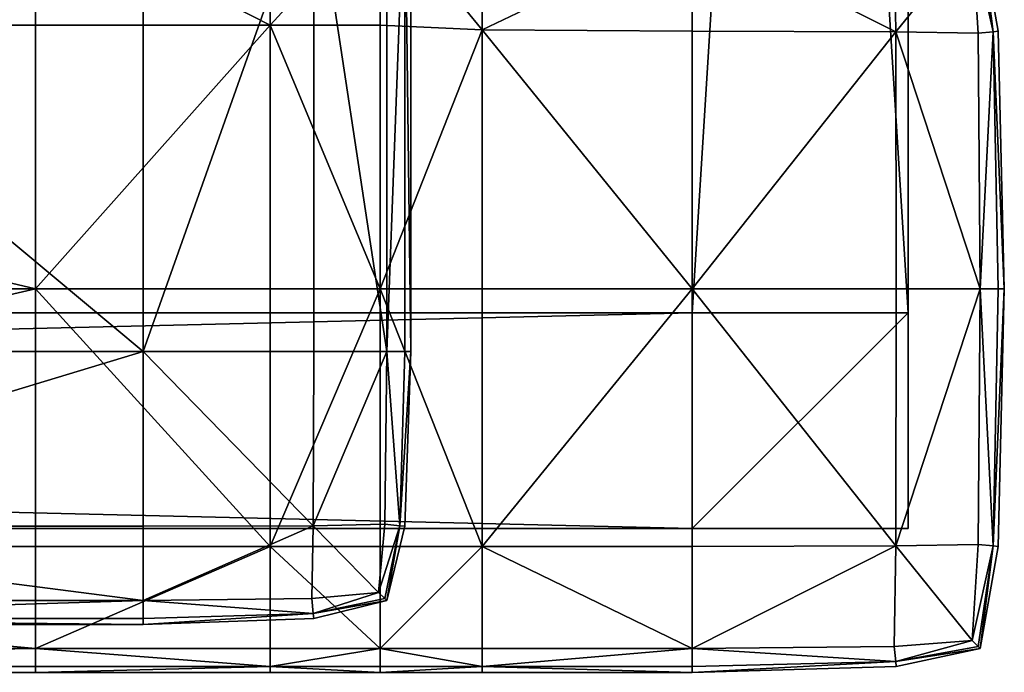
# Model space of a CAD drawing. Header units: millimetres. Extents: x -869 to 1151, y 19358 to 20213.
# Tile 60 of 69: x 946 to 1151, y 19358 to 19494. Entities that reach past the tile are written whole.
import ezdxf

# ---------------------------------------------------------------- set-up
doc = ezdxf.new("R2010")
doc.units = ezdxf.units.MM
doc.header["$MEASUREMENT"] = 0
doc.layers.add('Default', color=7, linetype='Continuous')

msp = doc.modelspace()

# ---------------------------------------------------------------- meshes
at = {"layer": 'Default'}
mesh = msp.add_polyface(dxfattribs=at)
corners = [(1086.17, 20153.27, 150), (1086.17, 20153.27, 105), (1086.17, 19433.27, 105), (1086.17, 19433.27, 105), (1086.17, 19433.27, 150), (1086.17, 20153.27, 150), (1086.17, 20153.27, 105), (1131.17, 20153.27, 105), (1131.17, 19433.27, 105), (1086.17, 19433.27, 105), (1131.17, 20153.27, 105), (1131.17, 20153.27, 150), (1131.17, 19433.27, 150), (1131.17, 19433.27, 150), (1131.17, 19433.27, 105), (1131.17, 20153.27, 105), (1131.17, 20153.27, 150), (1086.17, 20153.27, 150), (1086.17, 19433.27, 150), (1086.17, 19433.27, 150), (1131.17, 19433.27, 150), (1131.17, 20153.27, 150), (1043.05, 19682.43, 977.02), (1083.67, 19682.78, 980), (1083.67, 19864.62, 980), (1043.05, 19863.86, 977.02), (1124.3, 19682.78, 977.02), (1124.3, 19864.62, 977.02), (1146.17, 19682.78, 789.21), (1146.17, 19682.78, 552.93), (1146.17, 19864.62, 552.93), (1146.17, 19864.62, 789.21), (1146.17, 19682.78, 317.48), (1146.17, 19864.62, 317.48), (1124.3, 19682.78, 147.56), (1083.67, 19682.78, 146.31), (1083.67, 19864.62, 146.31), (1124.3, 19864.62, 147.56), (1043.05, 19682.43, 147.56), (1043.05, 19863.86, 147.56), (1026.17, 19861.6, 151.31), (1026.17, 19861.6, 968.07), (1026.17, 19861.6, 968.07), (1026.17, 19681.39, 968.07), (1141.17, 19682.78, 968.07), (1141.17, 19864.62, 968.07), (1144.92, 19682.78, 945.89), (1144.92, 19864.62, 945.89), (1141.17, 19864.62, 968.07), (1141.17, 19864.62, 968.07), (1141.17, 19682.78, 968.07), (1144.92, 19682.78, 167.46), (1141.17, 19682.78, 151.31), (1141.17, 19864.62, 151.31), (1144.92, 19864.62, 167.46), (1141.17, 19864.62, 151.31), (1141.17, 19864.62, 151.31), (1141.17, 19682.78, 151.31), (1146.17, 19682.78, 205.92), (1146.17, 19864.62, 205.92), (1146.17, 19864.62, 903.24), (1146.17, 19682.78, 903.24)]
mesh.append_faces([[corners[k] for k in face] for face in [(0, 1, 2, 2), (3, 4, 5, 5), (6, 7, 8, 8), (8, 9, 6, 6), (10, 11, 12, 12), (13, 14, 15, 15), (16, 17, 18, 18), (19, 20, 21, 21), (22, 23, 24, 24), (24, 25, 22, 22), (26, 27, 24, 24), (24, 23, 26, 26), (28, 29, 30, 30), (30, 31, 28, 28), (32, 33, 30, 30), (30, 29, 32, 32), (34, 35, 36, 36), (36, 37, 34, 34), (38, 39, 36, 36), (36, 35, 38, 38), (40, 39, 38, 38), (22, 25, 41, 41), (42, 43, 22, 22), (26, 44, 45, 45), (45, 27, 26, 26), (46, 47, 48, 48), (49, 50, 46, 46), (51, 52, 53, 53), (53, 54, 51, 51), (34, 37, 55, 55), (56, 57, 34, 34), (32, 58, 59, 59), (59, 33, 32, 32), (51, 54, 59, 59), (59, 58, 51, 51), (28, 31, 60, 60), (60, 61, 28, 28), (46, 61, 60, 60), (60, 47, 46, 46)]])
mesh = msp.add_polyface(dxfattribs=at)
corners = [(141.19, 19363.27, 157.57), (716.37, 19363.27, 157.57), (716.37, 19359.52, 180.11), (141.19, 19363.27, 292.86), (716.37, 19363.27, 292.86), (716.37, 19384.51, 301.3), (141.19, 19518.19, 146.31), (716.37, 19518.19, 146.31), (716.37, 19493.2, 146.31), (141.19, 19518.19, 304.11), (716.37, 19518.19, 304.11), (716.37, 19538.23, 304.11), (141.19, 19578.34, 146.31), (716.37, 19578.34, 146.31), (716.37, 19538.23, 146.31), (141.19, 19578.34, 304.11), (716.37, 19578.34, 304.11), (716.37, 19660.89, 304.11), (949.34, 19438.23, 146.31), (716.37, 19438.23, 146.31), (949.34, 19438.23, 304.11), (716.37, 19438.23, 304.11), (949.34, 19358.27, 225.21), (716.37, 19358.27, 225.21), (949.34, 19363.27, 157.57), (716.37, 19363.27, 157.57), (716.37, 19384.51, 149.13), (949.34, 19363.27, 292.86), (716.37, 19363.27, 292.86), (716.37, 19359.52, 270.32), (949.34, 19518.19, 146.31), (949.34, 19518.19, 304.11), (716.37, 19493.2, 304.11), (949.34, 19578.34, 146.31), (716.37, 19660.89, 146.31), (949.34, 19578.34, 304.11), (851.64, 19525.61, 300), (582.49, 19525.61, 300), (582.49, 19733.27, 300), (851.64, 19733.27, 300), (851.64, 19525.61, 437.94), (851.64, 19733.27, 440.11), (582.49, 19733.27, 442.58), (582.49, 19525.61, 440.11), (851.64, 19369.52, 326.56), (851.64, 19368.27, 361.4), (582.49, 19368.27, 361.4), (582.49, 19369.52, 326.56), (851.64, 19369.52, 396.24), (582.49, 19369.52, 396.24), (851.64, 19425.14, 300), (582.49, 19425.14, 300), (851.64, 19388.74, 302.24), (582.49, 19388.74, 302.24), (851.64, 19388.74, 422.72), (851.64, 19425.14, 431.45), (582.49, 19425.14, 432.69), (582.49, 19388.74, 423.03), (851.64, 19373.27, 308.97), (582.49, 19373.27, 308.97), (582.49, 19373.27, 308.97), (582.49, 19373.27, 308.97), (851.64, 19373.27, 308.97), (851.64, 19373.27, 413.83), (582.49, 19373.27, 413.83), (582.49, 19373.27, 413.83), (582.49, 19373.27, 413.83), (851.64, 19373.27, 413.83)]
mesh.append_faces([[corners[k] for k in face] for face in [(0, 1, 2, 2), (3, 4, 5, 5), (6, 7, 8, 8), (9, 10, 11, 11), (12, 13, 14, 14), (15, 16, 17, 17), (18, 19, 8, 8), (20, 21, 5, 5), (22, 23, 2, 2), (24, 25, 26, 26), (27, 28, 29, 29), (30, 7, 14, 14), (31, 10, 32, 32), (33, 13, 34, 34), (35, 16, 11, 11), (36, 37, 38, 38), (38, 39, 36, 36), (40, 41, 42, 42), (42, 43, 40, 40), (44, 45, 46, 46), (46, 47, 44, 44), (48, 49, 46, 46), (46, 45, 48, 48), (36, 50, 51, 51), (51, 37, 36, 36), (52, 53, 51, 51), (51, 50, 52, 52), (54, 55, 56, 56), (56, 57, 54, 54), (40, 43, 56, 56), (56, 55, 40, 40), (52, 58, 59, 59), (59, 53, 52, 52), (44, 47, 60, 60), (61, 62, 44, 44), (48, 63, 64, 64), (65, 49, 48, 48), (54, 57, 66, 66), (66, 67, 54, 54)]])
mesh = msp.add_polyface(dxfattribs=at)
corners = [(716.37, 19493.2, 146.31), (949.34, 19493.2, 146.31), (949.34, 19438.23, 146.31), (998.24, 19493.2, 146.87), (998.24, 19438.23, 146.31), (716.37, 19384.51, 149.13), (716.37, 19438.23, 146.31), (998.24, 19384.51, 301.3), (998.24, 19438.23, 304.11), (949.34, 19438.23, 304.11), (998.24, 19493.2, 303.55), (949.34, 19493.2, 304.11), (716.37, 19493.2, 304.11), (716.37, 19438.23, 304.11), (716.37, 19538.23, 146.31), (949.34, 19538.23, 146.31), (949.34, 19518.19, 146.31), (997.3, 19538.23, 148.98), (998.24, 19518.19, 148.56), (716.37, 19518.19, 146.31), (949.34, 19518.19, 304.11), (998.24, 19518.19, 301.86), (997.3, 19538.23, 301.44), (949.34, 19538.23, 304.11), (716.37, 19538.23, 304.11), (716.37, 19518.19, 304.11), (716.37, 19660.89, 146.31), (949.34, 19660.89, 146.31), (949.34, 19578.34, 146.31), (996.99, 19660.89, 149.13), (996.99, 19578.34, 149.13), (716.37, 19578.34, 146.31), (949.34, 19578.34, 304.11), (996.99, 19578.34, 301.3), (996.99, 19660.89, 301.3), (949.34, 19660.89, 304.11), (716.37, 19660.89, 304.11), (716.37, 19578.34, 304.11), (971.81, 19733.27, 300), (971.81, 19525.61, 300), (851.64, 19525.61, 300), (851.64, 19525.61, 437.94), (971.81, 19525.61, 431.45), (971.81, 19733.27, 432.69), (851.64, 19733.27, 440.11), (971.81, 19425.14, 300), (851.64, 19425.14, 300), (851.64, 19425.14, 431.45), (971.81, 19425.14, 427.74)]
mesh.append_faces([[corners[k] for k in face] for face in [(0, 1, 2, 2), (3, 4, 2, 2), (2, 1, 3, 3), (5, 6, 2, 2), (7, 8, 9, 9), (10, 11, 9, 9), (12, 13, 9, 9), (9, 11, 12, 12), (14, 15, 16, 16), (17, 18, 16, 16), (16, 15, 17, 17), (3, 1, 16, 16), (0, 19, 16, 16), (16, 1, 0, 0), (12, 11, 20, 20), (10, 21, 20, 20), (20, 11, 10, 10), (22, 23, 20, 20), (24, 25, 20, 20), (20, 23, 24, 24), (26, 27, 28, 28), (29, 30, 28, 28), (28, 27, 29, 29), (17, 15, 28, 28), (14, 31, 28, 28), (28, 15, 14, 14), (24, 23, 32, 32), (22, 33, 32, 32), (32, 23, 22, 22), (34, 35, 32, 32), (36, 37, 32, 32), (32, 35, 36, 36), (38, 39, 40, 40), (41, 42, 43, 43), (43, 44, 41, 41), (40, 39, 45, 45), (45, 46, 40, 40), (41, 47, 48, 48), (48, 42, 41, 41)]])
mesh = msp.add_polyface(dxfattribs=at)
corners = [(1042.46, 19492.27, 301.44), (1042.46, 19438.23, 304.11), (1086.21, 19438.23, 304.11), (1086.21, 19491.95, 301.3), (1042.46, 19384.51, 301.3), (1086.21, 19438.23, 146.31), (1042.46, 19438.23, 146.31), (1042.46, 19492.27, 148.98), (1021.21, 19518.19, 295.11), (1021.21, 19493.2, 301.86), (1021.21, 19438.23, 304.11), (998.24, 19493.2, 303.55), (998.24, 19438.23, 304.11), (998.24, 19384.51, 301.3), (1021.21, 19384.51, 301.3), (1042.46, 19384.51, 149.13), (1021.21, 19384.51, 149.13), (1021.21, 19438.23, 146.31), (998.24, 19384.51, 149.13), (998.24, 19438.23, 146.31), (998.24, 19493.2, 146.87), (1021.21, 19493.2, 148.56), (949.34, 19438.23, 146.31), (949.34, 19438.23, 304.11), (1026.33, 19525.61, 396.24), (1026.33, 19425.14, 396.24), (1027.59, 19425.14, 361.4), (1025.28, 19388.85, 326.74), (1026.33, 19425.14, 326.56), (1026.33, 19525.61, 326.56), (1027.59, 19525.61, 361.4), (1007.33, 19525.61, 302.24), (1007.33, 19425.14, 302.24), (971.81, 19425.14, 300), (1007.22, 19388.85, 419), (1007.33, 19425.14, 421.79), (971.81, 19425.14, 427.74), (1007.33, 19525.61, 422.72), (971.81, 19525.61, 431.45), (1025.28, 19388.85, 396.06), (1022.54, 19425.14, 413.83), (1022.54, 19525.61, 413.83), (1022.54, 19425.14, 413.83), (1022.54, 19425.14, 413.83), (1022.54, 19425.14, 413.83), (1022.54, 19525.61, 308.97), (1022.54, 19425.14, 308.97), (1022.54, 19425.14, 308.97), (1022.12, 19389.16, 309.71), (1022.54, 19425.14, 308.97), (1007.22, 19388.85, 304.11)]
mesh.append_faces([[corners[k] for k in face] for face in [(0, 1, 2, 2), (2, 3, 0, 0), (2, 1, 4, 4), (5, 6, 7, 7), (8, 9, 0, 0), (0, 9, 10, 10), (10, 1, 0, 0), (11, 12, 10, 10), (10, 9, 11, 11), (13, 14, 10, 10), (10, 12, 13, 13), (4, 1, 10, 10), (15, 16, 17, 17), (17, 6, 15, 15), (18, 19, 17, 17), (20, 21, 17, 17), (17, 19, 20, 20), (7, 6, 17, 17), (17, 21, 7, 7), (22, 19, 18, 18), (23, 12, 11, 11), (24, 25, 26, 26), (27, 28, 26, 26), (29, 30, 26, 26), (26, 28, 29, 29), (31, 32, 33, 33), (34, 35, 36, 36), (37, 38, 36, 36), (36, 35, 37, 37), (39, 25, 40, 40), (24, 41, 42, 42), (43, 25, 24, 24), (37, 35, 44, 44), (31, 45, 46, 46), (46, 32, 31, 31), (29, 28, 47, 47), (27, 48, 49, 49), (50, 32, 46, 46)]])
mesh = msp.add_polyface(dxfattribs=at)
corners = [(1086.21, 19518.19, 225.21), (1043.71, 19519.44, 225.21), (1043.39, 19518.19, 270.46), (998.24, 19493.2, 146.87), (998.24, 19518.19, 148.56), (1021.21, 19518.19, 155.32), (1021.21, 19493.2, 148.56), (1043.39, 19518.19, 179.97), (1042.46, 19514.44, 157), (1021.21, 19518.19, 155.32), (1021.21, 19518.19, 155.32), (1024.96, 19521.94, 179.54), (1042.46, 19492.27, 148.98), (1042.46, 19514.44, 157), (1042.46, 19492.27, 301.44), (1042.46, 19514.44, 293.42), (1021.21, 19518.19, 295.11), (1024.96, 19521.94, 270.88), (1021.21, 19518.19, 295.11), (1021.21, 19518.19, 295.11), (1042.46, 19514.44, 293.42), (998.24, 19493.2, 303.55), (1021.21, 19493.2, 301.86), (998.24, 19518.19, 301.86), (1026.21, 19523.19, 225.21), (1086.21, 19513.19, 292.86), (1086.21, 19513.19, 157.57), (949.34, 19518.19, 146.31), (1027.59, 19425.14, 361.4), (1027.59, 19525.61, 361.4), (1026.33, 19525.61, 396.24), (971.81, 19425.14, 300), (971.81, 19525.61, 300), (1007.33, 19525.61, 302.24), (1022.54, 19425.14, 413.83), (1022.54, 19525.61, 413.83), (1007.33, 19525.61, 422.72), (1022.54, 19425.14, 308.97), (1022.54, 19525.61, 308.97), (1026.33, 19525.61, 326.56), (1083.67, 19518.19, 552.93), (1043.05, 19519.44, 552.93), (1043.05, 19519.44, 317.48), (1043.05, 19519.44, 789.21), (1083.67, 19518.19, 789.21), (1026.17, 19523.19, 552.93), (1026.17, 19523.19, 552.93), (1026.17, 19523.19, 317.48), (1026.17, 19523.19, 552.93), (1083.67, 19523.19, 151.31), (1083.67, 19519.44, 167.46), (1043.15, 19520.48, 167.57), (1083.67, 19518.19, 903.24), (1043.05, 19519.44, 903.24), (1043.15, 19520.48, 945.64), (1083.67, 19519.44, 945.89), (1043.05, 19519.44, 205.92), (1083.67, 19518.19, 205.92), (1083.67, 19518.19, 317.48), (1026.17, 19523.19, 903.24), (1026.17, 19523.19, 903.24), (1026.17, 19523.19, 789.21), (1026.17, 19523.19, 903.24), (1026.17, 19523.19, 205.92)]
mesh.append_faces([[corners[k] for k in face] for face in [(0, 1, 2, 2), (3, 4, 5, 5), (5, 6, 3, 3), (7, 8, 9, 9), (10, 11, 7, 7), (12, 6, 5, 5), (5, 13, 12, 12), (14, 15, 16, 16), (2, 17, 18, 18), (19, 20, 2, 2), (21, 22, 16, 16), (16, 23, 21, 21), (24, 1, 7, 7), (2, 1, 24, 24), (24, 17, 2, 2), (25, 15, 14, 14), (26, 8, 7, 7), (27, 4, 3, 3), (28, 29, 30, 30), (31, 32, 33, 33), (34, 35, 36, 36), (37, 38, 39, 39), (40, 41, 42, 42), (43, 41, 40, 40), (40, 44, 43, 43), (42, 41, 45, 45), (46, 47, 42, 42), (48, 41, 43, 43), (49, 50, 51, 51), (52, 53, 43, 43), (54, 53, 52, 52), (52, 55, 54, 54), (42, 56, 57, 57), (57, 58, 42, 42), (57, 56, 51, 51), (43, 53, 59, 59), (60, 61, 43, 43), (62, 53, 54, 54), (63, 56, 42, 42)]])
mesh = msp.add_polyface(dxfattribs=at)
corners = [(1128.6, 19491.85, 298.95), (1086.21, 19491.95, 301.3), (1086.21, 19438.23, 304.11), (1042.46, 19492.27, 148.98), (1086.21, 19491.95, 149.13), (1086.21, 19438.23, 146.31), (1128.6, 19491.85, 151.47), (1128.71, 19438.23, 149.13), (1043.39, 19518.19, 179.97), (1043.71, 19519.44, 225.21), (1086.21, 19518.19, 225.21), (1086.21, 19516.94, 180.11), (1043.39, 19518.19, 270.46), (1086.21, 19516.94, 270.32), (1128.6, 19515.9, 270.08), (1128.71, 19516.94, 225.21), (1128.6, 19515.9, 180.34), (1042.46, 19514.44, 293.42), (1086.21, 19513.19, 292.86), (1042.46, 19492.27, 301.44), (1086.21, 19513.19, 292.86), (1128.29, 19512.78, 291.92), (1086.21, 19513.19, 292.86), (1086.21, 19513.19, 292.86), (1042.46, 19514.44, 157), (1086.21, 19513.19, 157.57), (1086.21, 19513.19, 157.57), (1128.29, 19512.78, 158.51), (1086.21, 19513.19, 157.57), (1086.21, 19513.19, 157.57), (1043.05, 19519.44, 317.48), (1083.67, 19518.19, 317.48), (1083.67, 19518.19, 552.93), (1124.3, 19519.44, 317.48), (1124.3, 19519.44, 552.93), (1124.3, 19519.44, 789.21), (1083.67, 19518.19, 789.21), (1083.67, 19523.19, 968.07), (1083.67, 19519.44, 945.89), (1124.19, 19520.48, 945.64), (1043.05, 19519.44, 789.21), (1083.67, 19518.19, 903.24), (1124.3, 19519.44, 903.24), (1083.67, 19518.19, 205.92), (1124.3, 19519.44, 205.92), (1043.15, 19520.48, 167.57), (1083.67, 19519.44, 167.46), (1124.19, 19520.48, 167.57)]
mesh.append_faces([[corners[k] for k in face] for face in [(0, 1, 2, 2), (3, 4, 5, 5), (6, 7, 5, 5), (5, 4, 6, 6), (8, 9, 10, 10), (10, 11, 8, 8), (12, 13, 10, 10), (14, 15, 10, 10), (10, 13, 14, 14), (16, 11, 10, 10), (12, 17, 18, 18), (18, 13, 12, 12), (19, 1, 20, 20), (0, 21, 22, 22), (23, 1, 0, 0), (14, 13, 18, 18), (3, 24, 25, 25), (25, 4, 3, 3), (8, 11, 26, 26), (16, 27, 28, 28), (29, 11, 16, 16), (6, 4, 25, 25), (30, 31, 32, 32), (33, 34, 32, 32), (32, 31, 33, 33), (35, 36, 32, 32), (32, 34, 35, 35), (37, 38, 39, 39), (40, 36, 41, 41), (35, 42, 41, 41), (41, 36, 35, 35), (39, 38, 41, 41), (41, 42, 39, 39), (33, 31, 43, 43), (43, 44, 33, 33), (45, 46, 43, 43), (47, 44, 43, 43), (43, 46, 47, 47)]])
mesh = msp.add_polyface(dxfattribs=at)
corners = [(1148.91, 19491.85, 180.34), (1149.96, 19491.95, 225.21), (1151.21, 19438.23, 225.21), (1149.96, 19438.23, 180.11), (1148.91, 19491.85, 270.08), (1086.21, 19438.23, 304.11), (1128.71, 19438.23, 301.3), (1128.6, 19491.85, 298.95), (1086.21, 19518.19, 225.21), (1128.71, 19516.94, 225.21), (1128.6, 19515.9, 180.34), (1145.79, 19491.54, 291.92), (1144.54, 19511.53, 289.1), (1128.29, 19512.78, 291.92), (1145.79, 19512.78, 269.38), (1144.54, 19511.53, 289.1), (1144.54, 19511.53, 289.1), (1145.79, 19491.54, 291.92), (1128.6, 19515.9, 270.08), (1128.29, 19512.78, 291.92), (1144.54, 19511.53, 289.1), (1144.54, 19511.53, 289.1), (1145.79, 19512.78, 269.38), (1145.79, 19512.78, 181.04), (1144.54, 19511.53, 161.32), (1128.29, 19512.78, 158.51), (1145.79, 19491.54, 158.51), (1144.54, 19511.53, 161.32), (1144.54, 19511.53, 161.32), (1145.79, 19512.78, 181.04), (1128.6, 19491.85, 151.47), (1128.29, 19512.78, 158.51), (1144.54, 19511.53, 161.32), (1144.54, 19511.53, 161.32), (1145.79, 19491.54, 158.51), (1145.79, 19491.54, 291.92), (1146.21, 19438.23, 292.86), (1149.96, 19438.23, 270.32), (1146.21, 19438.23, 292.86), (1145.79, 19491.54, 158.51), (1146.21, 19438.23, 157.57), (1146.21, 19438.23, 157.57), (1128.71, 19438.23, 149.13), (1146.21, 19438.23, 157.57), (1145.79, 19512.78, 181.04), (1146.21, 19513.19, 225.21), (1146.21, 19513.19, 225.21), (1146.21, 19513.19, 225.21), (1145.79, 19512.78, 269.38), (1146.21, 19513.19, 225.21), (1146.21, 19513.19, 225.21), (1086.21, 19513.19, 292.86), (1128.29, 19512.78, 291.92), (1086.21, 19513.19, 157.57), (1128.29, 19512.78, 158.51), (1124.3, 19519.44, 789.21), (1124.3, 19519.44, 552.93), (1141.17, 19523.19, 552.93), (1141.17, 19523.19, 552.93), (1141.17, 19523.19, 789.21), (1141.17, 19523.19, 552.93), (1124.3, 19519.44, 317.48), (1141.17, 19523.19, 205.92), (1124.3, 19519.44, 205.92), (1124.19, 19520.48, 167.57), (1141.17, 19523.19, 903.24), (1124.3, 19519.44, 903.24)]
mesh.append_faces([[corners[k] for k in face] for face in [(0, 1, 2, 2), (2, 3, 0, 0), (2, 1, 4, 4), (5, 6, 7, 7), (8, 9, 10, 10), (7, 11, 12, 12), (12, 13, 7, 7), (4, 14, 15, 15), (16, 17, 4, 4), (18, 19, 20, 20), (21, 22, 18, 18), (10, 23, 24, 24), (24, 25, 10, 10), (0, 26, 27, 27), (28, 29, 0, 0), (30, 31, 32, 32), (33, 34, 30, 30), (4, 35, 36, 36), (36, 37, 4, 4), (38, 11, 7, 7), (30, 39, 40, 40), (41, 42, 30, 30), (0, 3, 43, 43), (43, 26, 0, 0), (0, 44, 45, 45), (45, 1, 0, 0), (10, 9, 46, 46), (47, 23, 10, 10), (18, 48, 49, 49), (50, 9, 18, 18), (4, 1, 45, 45), (45, 14, 4, 4), (51, 52, 18, 18), (53, 54, 30, 30), (55, 56, 57, 57), (58, 59, 55, 55), (60, 56, 61, 61), (62, 63, 64, 64), (65, 66, 55, 55)]])
mesh = msp.add_polyface(dxfattribs=at)
corners = [(1086.17, 19433.27, 150), (1086.17, 19433.27, 105), (1131.17, 19433.27, 105), (1131.17, 19433.27, 150), (1086.17, 19388.27, 150), (1086.17, 19388.27, 105), (1086.17, 19433.27, 105), (1086.17, 19433.27, 150), (1086.17, 19388.27, 0), (1086.17, 19433.27, 0), (1131.17, 19433.27, 0), (1131.17, 19388.27, 0), (1086.17, 19388.27, 150), (1131.17, 19388.27, 150), (1131.17, 19433.27, 150), (1086.17, 19433.27, 150), (1086.17, 19388.27, 0), (1131.17, 19388.27, 0), (1131.17, 19388.27, 150), (1131.17, 19388.27, 150), (1086.17, 19388.27, 150), (1086.17, 19388.27, 0), (1131.17, 19433.27, 0), (1131.17, 19388.27, 150), (1131.17, 19433.27, 0), (1086.17, 19433.27, 0), (1086.17, 19433.27, 150), (1086.17, 19433.27, 150), (1131.17, 19433.27, 150), (1131.17, 19433.27, 0), (1086.17, 19433.27, 0), (1086.17, 19388.27, 150), (1086.17, 19388.27, 150), (1086.17, 19433.27, 0), (1148.91, 19384.62, 180.34), (1149.96, 19438.23, 180.11), (1151.21, 19438.23, 225.21), (1149.96, 19384.51, 225.21), (1148.91, 19491.85, 270.08), (1149.96, 19438.23, 270.32), (1148.91, 19384.62, 270.08), (1042.46, 19384.51, 301.3), (1086.21, 19384.51, 301.3), (1086.21, 19438.23, 304.11), (1128.6, 19384.62, 298.95), (1128.71, 19438.23, 301.3), (1042.46, 19384.51, 149.13), (1042.46, 19438.23, 146.31), (1086.21, 19438.23, 146.31), (1086.21, 19384.51, 149.13), (1128.6, 19384.62, 151.47), (1128.71, 19438.23, 149.13), (1144.54, 19364.94, 289.1), (1145.79, 19384.93, 291.92), (1144.54, 19364.94, 161.32), (1145.79, 19384.93, 158.51), (1128.6, 19491.85, 298.95), (1146.21, 19438.23, 292.86), (1145.79, 19384.93, 291.92), (1146.21, 19438.23, 292.86), (1146.21, 19438.23, 292.86), (1146.21, 19438.23, 292.86), (1145.79, 19384.93, 291.92), (1145.79, 19384.93, 158.51), (1146.21, 19438.23, 157.57), (1146.21, 19438.23, 157.57), (1146.21, 19438.23, 157.57), (1145.79, 19384.93, 158.51)]
mesh.append_faces([[corners[k] for k in face] for face in [(0, 1, 2, 2), (2, 3, 0, 0), (4, 5, 6, 6), (6, 7, 4, 4), (8, 9, 10, 10), (10, 11, 8, 8), (12, 13, 14, 14), (14, 15, 12, 12), (16, 17, 18, 18), (19, 20, 21, 21), (11, 22, 14, 14), (14, 23, 11, 11), (24, 25, 26, 26), (27, 28, 29, 29), (30, 8, 31, 31), (32, 15, 33, 33), (34, 35, 36, 36), (36, 37, 34, 34), (38, 39, 36, 36), (40, 37, 36, 36), (36, 39, 40, 40), (41, 42, 43, 43), (44, 45, 43, 43), (43, 42, 44, 44), (46, 47, 48, 48), (48, 49, 46, 46), (50, 49, 48, 48), (48, 51, 50, 50), (52, 53, 44, 44), (54, 55, 34, 34), (56, 45, 57, 57), (44, 58, 59, 59), (60, 45, 44, 44), (40, 39, 61, 61), (61, 62, 40, 40), (34, 63, 64, 64), (64, 35, 34, 34), (50, 51, 65, 65), (66, 67, 50, 50)]])
mesh = msp.add_polyface(dxfattribs=at)
corners = [(998.24, 19384.51, 149.13), (949.34, 19384.51, 149.13), (949.34, 19438.23, 146.31), (716.37, 19384.51, 149.13), (716.37, 19384.51, 301.3), (949.34, 19384.51, 301.3), (949.34, 19438.23, 304.11), (998.24, 19384.51, 301.3), (716.37, 19359.52, 180.11), (949.34, 19359.52, 180.11), (949.34, 19358.27, 225.21), (998.24, 19359.52, 180.11), (998.24, 19358.27, 225.21), (998.24, 19359.52, 270.32), (949.34, 19359.52, 270.32), (716.37, 19359.52, 270.32), (716.37, 19358.27, 225.21), (949.34, 19363.27, 157.57), (998.24, 19363.27, 157.57), (949.34, 19363.27, 157.57), (716.37, 19363.27, 157.57), (949.34, 19363.27, 157.57), (949.34, 19363.27, 157.57), (949.34, 19363.27, 292.86), (998.24, 19363.27, 292.86), (949.34, 19363.27, 292.86), (716.37, 19363.27, 292.86), (949.34, 19363.27, 292.86), (949.34, 19363.27, 292.86), (851.64, 19369.52, 326.56), (971.81, 19369.52, 326.56), (971.81, 19368.27, 361.4), (851.64, 19368.27, 361.4), (851.64, 19369.52, 396.24), (971.81, 19369.52, 396.24), (851.64, 19388.74, 302.24), (851.64, 19425.14, 300), (971.81, 19425.14, 300), (971.81, 19388.74, 302.24), (851.64, 19388.74, 422.72), (971.81, 19388.74, 421.79), (971.81, 19425.14, 427.74), (851.64, 19425.14, 431.45), (851.64, 19373.27, 308.97), (971.81, 19373.27, 308.97), (971.81, 19373.27, 308.97), (971.81, 19373.27, 308.97), (851.64, 19373.27, 308.97), (851.64, 19373.27, 413.83), (971.81, 19373.27, 413.83), (971.81, 19373.27, 413.83), (971.81, 19373.27, 413.83), (851.64, 19373.27, 413.83)]
mesh.append_faces([[corners[k] for k in face] for face in [(0, 1, 2, 2), (2, 1, 3, 3), (4, 5, 6, 6), (6, 5, 7, 7), (8, 9, 10, 10), (11, 12, 10, 10), (10, 9, 11, 11), (13, 14, 10, 10), (15, 16, 10, 10), (10, 14, 15, 15), (3, 1, 17, 17), (0, 18, 17, 17), (17, 1, 0, 0), (11, 9, 19, 19), (8, 20, 21, 21), (22, 9, 8, 8), (15, 14, 23, 23), (13, 24, 23, 23), (23, 14, 13, 13), (7, 5, 25, 25), (4, 26, 27, 27), (28, 5, 4, 4), (29, 30, 31, 31), (31, 32, 29, 29), (33, 32, 31, 31), (31, 34, 33, 33), (35, 36, 37, 37), (37, 38, 35, 35), (39, 40, 41, 41), (41, 42, 39, 39), (29, 43, 44, 44), (45, 30, 29, 29), (35, 38, 46, 46), (46, 47, 35, 35), (39, 48, 49, 49), (49, 40, 39, 39), (33, 34, 50, 50), (51, 52, 33, 33)]])
mesh = msp.add_polyface(dxfattribs=at)
corners = [(1021.21, 19363.27, 157.57), (998.24, 19363.27, 157.57), (998.24, 19384.51, 149.13), (998.24, 19359.52, 180.11), (998.24, 19363.27, 157.57), (1021.21, 19363.27, 157.57), (1021.21, 19363.27, 157.57), (1021.21, 19359.52, 180.11), (998.24, 19384.51, 301.3), (998.24, 19363.27, 292.86), (1021.21, 19363.27, 292.86), (1021.21, 19363.27, 292.86), (1021.21, 19384.51, 301.3), (1021.21, 19363.27, 292.86), (998.24, 19363.27, 292.86), (998.24, 19359.52, 270.32), (998.24, 19358.27, 225.21), (1021.21, 19358.27, 225.21), (1021.21, 19359.52, 270.32), (1021.21, 19438.23, 146.31), (1021.21, 19384.51, 149.13), (949.34, 19358.27, 225.21), (949.34, 19363.27, 157.57), (998.24, 19363.27, 157.57), (949.34, 19363.27, 292.86), (1007.22, 19370.56, 326.74), (1007.33, 19369.52, 361.4), (971.81, 19368.27, 361.4), (971.81, 19369.52, 326.56), (1007.22, 19370.56, 396.06), (971.81, 19369.52, 396.24), (1007.22, 19388.85, 304.11), (971.81, 19388.74, 302.24), (971.81, 19425.14, 300), (1007.33, 19425.14, 302.24), (971.81, 19425.14, 427.74), (971.81, 19388.74, 421.79), (1007.22, 19388.85, 419), (1006.91, 19373.69, 309.71), (1020.85, 19374.94, 311.95), (1022.12, 19373.69, 327.3), (1020.85, 19374.94, 311.95), (1006.91, 19373.69, 309.71), (1006.91, 19373.69, 413.09), (1020.85, 19374.94, 410.85), (1020.85, 19374.94, 410.85), (1022.12, 19389.16, 413.09), (1020.85, 19374.94, 410.85), (1006.91, 19373.69, 413.09), (1006.91, 19373.69, 309.71), (971.81, 19373.27, 308.97), (971.81, 19373.27, 308.97), (971.81, 19373.27, 308.97), (1022.54, 19425.14, 413.83), (1007.33, 19425.14, 421.79), (1022.54, 19373.27, 361.4), (1022.12, 19373.69, 395.5), (1006.91, 19373.69, 413.09), (971.81, 19373.27, 413.83), (971.81, 19373.27, 413.83), (971.81, 19373.27, 413.83), (1022.54, 19425.14, 308.97), (1022.12, 19389.16, 309.71)]
mesh.append_faces([[corners[k] for k in face] for face in [(0, 1, 2, 2), (3, 4, 5, 5), (6, 7, 3, 3), (8, 9, 10, 10), (11, 12, 8, 8), (13, 14, 15, 15), (15, 16, 17, 17), (17, 18, 15, 15), (17, 16, 3, 3), (19, 20, 2, 2), (21, 16, 15, 15), (22, 23, 3, 3), (24, 9, 8, 8), (25, 26, 27, 27), (27, 28, 25, 25), (29, 30, 27, 27), (27, 26, 29, 29), (31, 32, 33, 33), (33, 34, 31, 31), (35, 36, 37, 37), (25, 38, 39, 39), (39, 40, 25, 25), (41, 42, 31, 31), (37, 43, 44, 44), (45, 46, 37, 37), (47, 48, 29, 29), (31, 49, 50, 50), (50, 32, 31, 31), (25, 28, 51, 51), (52, 38, 25, 25), (53, 54, 37, 37), (55, 26, 25, 25), (55, 56, 29, 29), (29, 57, 58, 58), (59, 30, 29, 29), (37, 36, 60, 60), (60, 43, 37, 37), (61, 62, 31, 31)]])
mesh = msp.add_polyface(dxfattribs=at)
corners = [(1042.46, 19359.52, 270.32), (1042.46, 19358.27, 225.21), (1086.21, 19358.27, 225.21), (1042.46, 19359.52, 180.11), (998.24, 19384.51, 149.13), (1021.21, 19384.51, 149.13), (1021.21, 19363.27, 157.57), (1042.46, 19384.51, 149.13), (1042.46, 19363.27, 157.57), (1021.21, 19359.52, 180.11), (1021.21, 19363.27, 157.57), (1021.21, 19363.27, 157.57), (1042.46, 19363.27, 157.57), (1042.46, 19363.27, 292.86), (1021.21, 19363.27, 292.86), (1021.21, 19359.52, 270.32), (1042.46, 19384.51, 301.3), (1021.21, 19384.51, 301.3), (1021.21, 19363.27, 292.86), (1021.21, 19363.27, 292.86), (1042.46, 19363.27, 292.86), (998.24, 19359.52, 270.32), (1021.21, 19438.23, 304.11), (1021.21, 19358.27, 225.21), (998.24, 19359.52, 180.11), (1086.21, 19363.27, 292.86), (1086.21, 19363.27, 157.57), (1025.28, 19388.85, 396.06), (1026.33, 19388.74, 361.4), (1027.59, 19425.14, 361.4), (1026.33, 19425.14, 396.24), (1025.28, 19388.85, 326.74), (1007.22, 19388.85, 304.11), (1022.12, 19389.16, 309.71), (1020.85, 19374.94, 311.95), (1022.12, 19373.69, 327.3), (1020.85, 19374.94, 311.95), (1020.85, 19374.94, 311.95), (1022.12, 19389.16, 309.71), (1022.12, 19389.16, 413.09), (1020.85, 19374.94, 410.85), (1022.12, 19373.69, 395.5), (1007.22, 19370.56, 396.06), (1022.12, 19373.69, 395.5), (1020.85, 19374.94, 410.85), (1007.22, 19388.85, 419), (1022.12, 19389.16, 413.09), (1022.54, 19425.14, 413.83), (1022.54, 19425.14, 413.83), (1007.22, 19370.56, 326.74), (1022.12, 19373.69, 327.3), (1022.54, 19373.27, 361.4), (1022.54, 19373.27, 361.4), (1022.54, 19373.27, 361.4), (1022.12, 19373.69, 327.3), (1022.54, 19373.27, 361.4), (1022.54, 19373.27, 361.4), (1007.33, 19369.52, 361.4), (1022.54, 19425.14, 308.97), (1026.33, 19425.14, 326.56)]
mesh.append_faces([[corners[k] for k in face] for face in [(0, 1, 2, 2), (2, 1, 3, 3), (4, 5, 6, 6), (7, 8, 6, 6), (6, 5, 7, 7), (3, 9, 10, 10), (11, 12, 3, 3), (0, 13, 14, 14), (14, 15, 0, 0), (16, 17, 18, 18), (19, 20, 16, 16), (21, 15, 14, 14), (22, 17, 16, 16), (0, 15, 23, 23), (23, 1, 0, 0), (24, 9, 23, 23), (3, 1, 23, 23), (23, 9, 3, 3), (25, 13, 0, 0), (26, 8, 7, 7), (27, 28, 29, 29), (29, 30, 27, 27), (29, 28, 31, 31), (32, 33, 34, 34), (31, 35, 36, 36), (37, 38, 31, 31), (27, 39, 40, 40), (40, 41, 27, 27), (42, 43, 44, 44), (45, 46, 47, 47), (48, 39, 27, 27), (49, 50, 51, 51), (31, 28, 52, 52), (53, 54, 31, 31), (27, 41, 55, 55), (56, 28, 27, 27), (42, 57, 51, 51), (58, 59, 31, 31)]])
mesh = msp.add_polyface(dxfattribs=at)
corners = [(-803.83, 19388.27, 150), (-803.83, 19388.27, 105), (1086.17, 19388.27, 105), (1086.17, 19388.27, 105), (1086.17, 19388.27, 150), (-803.83, 19388.27, 150), (-803.83, 19388.27, 105), (-803.83, 19433.27, 105), (1086.17, 19433.27, 105), (1086.17, 19388.27, 105), (-803.83, 19433.27, 105), (-803.83, 19433.27, 150), (1086.17, 19433.27, 150), (1086.17, 19433.27, 150), (1086.17, 19433.27, 105), (-803.83, 19433.27, 105), (-803.83, 19433.27, 150), (-803.83, 19388.27, 150), (1086.17, 19388.27, 150), (1086.17, 19388.27, 150), (1086.17, 19433.27, 150), (-803.83, 19433.27, 150), (193.16, 19368.27, 361.4), (157.64, 19369.52, 361.4), (157.75, 19370.56, 326.74), (193.16, 19425.14, 427.74), (157.64, 19425.14, 421.79), (157.75, 19388.85, 419), (139.7, 19388.85, 326.74), (142.86, 19389.16, 309.71), (144.12, 19374.94, 311.95), (142.86, 19373.69, 327.3), (157.75, 19388.85, 304.11), (158.06, 19373.69, 309.71), (144.12, 19374.94, 311.95), (144.12, 19374.94, 311.95), (142.86, 19389.16, 309.71), (142.86, 19373.69, 327.3), (144.12, 19374.94, 311.95), (144.12, 19374.94, 311.95), (158.06, 19373.69, 309.71), (157.75, 19370.56, 396.06), (158.06, 19373.69, 413.09), (144.12, 19374.94, 410.85), (142.86, 19373.69, 395.5), (142.86, 19389.16, 413.09), (144.12, 19374.94, 410.85), (144.12, 19374.94, 410.85), (158.06, 19373.69, 413.09), (139.7, 19388.85, 396.06), (142.86, 19373.69, 395.5), (144.12, 19374.94, 410.85), (144.12, 19374.94, 410.85), (142.86, 19389.16, 413.09), (142.86, 19389.16, 309.71), (142.43, 19425.14, 308.97), (157.64, 19425.14, 302.24), (142.43, 19373.27, 361.4), (142.43, 19373.27, 361.4), (142.86, 19373.69, 327.3), (142.86, 19389.16, 413.09), (142.43, 19425.14, 413.83), (142.43, 19425.14, 413.83), (142.21, 19388.85, 396.06), (143.26, 19388.74, 361.4), (144.52, 19425.14, 361.4), (143.26, 19425.14, 396.24), (142.21, 19388.85, 326.74), (143.26, 19425.14, 326.56), (139.47, 19373.27, 361.4), (139.47, 19425.14, 308.97)]
mesh.append_faces([[corners[k] for k in face] for face in [(0, 1, 2, 2), (3, 4, 5, 5), (6, 7, 8, 8), (8, 9, 6, 6), (10, 11, 12, 12), (13, 14, 15, 15), (16, 17, 18, 18), (19, 20, 21, 21), (22, 23, 24, 24), (25, 26, 27, 27), (28, 29, 30, 30), (30, 31, 28, 28), (32, 33, 34, 34), (35, 36, 32, 32), (24, 37, 38, 38), (39, 40, 24, 24), (41, 42, 43, 43), (43, 44, 41, 41), (27, 45, 46, 46), (47, 48, 27, 27), (49, 50, 51, 51), (52, 53, 49, 49), (32, 54, 55, 55), (55, 56, 32, 32), (41, 44, 57, 57), (57, 23, 41, 41), (28, 31, 58, 58), (24, 23, 57, 57), (57, 59, 24, 24), (49, 60, 61, 61), (27, 26, 62, 62), (62, 45, 27, 27), (63, 64, 65, 65), (65, 66, 63, 63), (67, 68, 65, 65), (65, 64, 67, 67), (69, 64, 63, 63), (70, 68, 67, 67)]])
mesh = msp.add_polyface(dxfattribs=at)
corners = [(1086.21, 19358.27, 225.21), (1086.21, 19359.52, 270.32), (1042.46, 19359.52, 270.32), (1042.46, 19359.52, 180.11), (1086.21, 19359.52, 180.11), (1128.6, 19360.56, 180.34), (1128.71, 19359.52, 225.21), (1128.6, 19360.56, 270.08), (1145.79, 19363.69, 269.38), (1144.54, 19364.94, 289.1), (1128.29, 19363.69, 291.92), (1148.91, 19384.62, 270.08), (1145.79, 19384.93, 291.92), (1144.54, 19364.94, 289.1), (1144.54, 19364.94, 289.1), (1145.79, 19363.69, 269.38), (1128.6, 19384.62, 298.95), (1128.29, 19363.69, 291.92), (1144.54, 19364.94, 289.1), (1128.6, 19384.62, 151.47), (1145.79, 19384.93, 158.51), (1144.54, 19364.94, 161.32), (1128.29, 19363.69, 158.51), (1148.91, 19384.62, 180.34), (1145.79, 19363.69, 181.04), (1144.54, 19364.94, 161.32), (1128.29, 19363.69, 158.51), (1144.54, 19364.94, 161.32), (1144.54, 19364.94, 161.32), (1145.79, 19363.69, 181.04), (1145.79, 19363.69, 269.38), (1146.21, 19363.27, 225.21), (1149.96, 19384.51, 225.21), (1146.21, 19363.27, 225.21), (1146.21, 19363.27, 225.21), (1145.79, 19363.69, 181.04), (1146.21, 19363.27, 225.21), (1146.21, 19363.27, 225.21), (1042.46, 19384.51, 301.3), (1042.46, 19363.27, 292.86), (1086.21, 19363.27, 292.86), (1086.21, 19384.51, 301.3), (1086.21, 19363.27, 292.86), (1086.21, 19363.27, 292.86), (1086.21, 19363.27, 292.86), (1128.29, 19363.69, 291.92), (1042.46, 19363.27, 157.57), (1086.21, 19363.27, 157.57), (1042.46, 19384.51, 149.13), (1086.21, 19384.51, 149.13), (1086.21, 19363.27, 157.57), (1086.21, 19363.27, 157.57), (1086.21, 19363.27, 157.57), (1128.29, 19363.69, 158.51)]
mesh.append_faces([[corners[k] for k in face] for face in [(0, 1, 2, 2), (3, 4, 0, 0), (5, 6, 0, 0), (0, 4, 5, 5), (7, 1, 0, 0), (0, 6, 7, 7), (7, 8, 9, 9), (9, 10, 7, 7), (11, 12, 13, 13), (14, 15, 11, 11), (16, 17, 18, 18), (19, 20, 21, 21), (21, 22, 19, 19), (23, 24, 25, 25), (5, 26, 27, 27), (28, 29, 5, 5), (11, 30, 31, 31), (31, 32, 11, 11), (7, 6, 33, 33), (34, 8, 7, 7), (5, 35, 36, 36), (37, 6, 5, 5), (23, 32, 31, 31), (31, 24, 23, 23), (38, 39, 40, 40), (40, 41, 38, 38), (2, 1, 42, 42), (7, 10, 43, 43), (44, 1, 7, 7), (16, 41, 40, 40), (40, 45, 16, 16), (3, 46, 47, 47), (47, 4, 3, 3), (48, 49, 50, 50), (19, 22, 51, 51), (52, 49, 19, 19), (5, 4, 47, 47), (47, 53, 5, 5)]])

doc.saveas('drawing.dxf')
